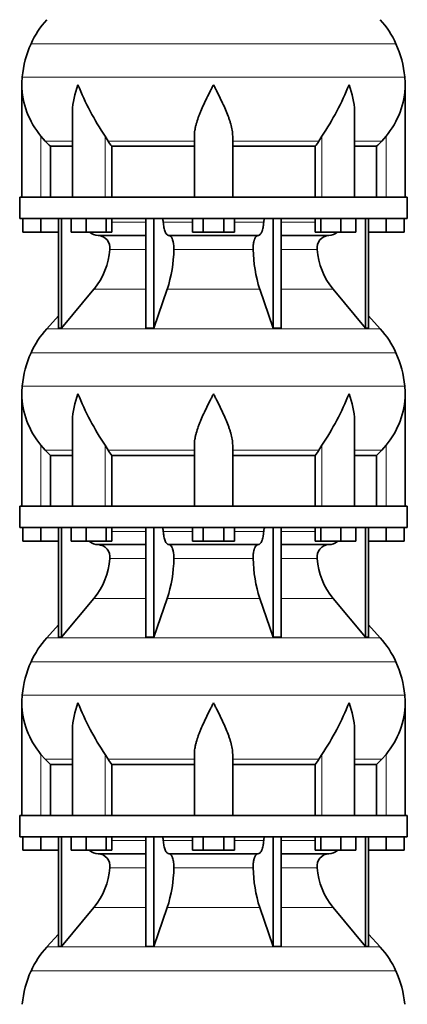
# Model space of a CAD drawing. Header units: millimetres. Extents: x 148 to 904, y -4182 to 2596.
# Tile 26 of 30: x 626 to 808, y 1184 to 1646. Entities that reach past the tile are written whole.
import ezdxf

# ---------------------------------------------------------------- set-up
doc = ezdxf.new("R2010")
doc.units = ezdxf.units.MM
doc.layers.add('VSI134_DIFFUSORE', color=7, linetype='Continuous')

# ---------------------------------------------------------------- blocks, each defined once
blk = doc.blocks.new('SE3')
at = {"layer": 'VSI134_DIFFUSORE', "color": 4, "linetype": 'Continuous', "lineweight": 9}
for p, q in [((802.95, 1634.67), (631.62, 1634.67)), ((627.46, 1619.04), (807.11, 1619.04)), ((636.29, 1562.68), (636.29, 1591.28)), ((651.01, 1588.98), (638.3, 1588.98)), ((666.37, 1562.68), (666.37, 1591.28)), ((708.29, 1588.98), (667.8, 1588.98)), ((726.29, 1588.98), (766.78, 1588.98)), ((768.2, 1562.68), (768.2, 1591.28)), ((783.56, 1588.98), (796.28, 1588.98)), ((798.29, 1562.68), (798.29, 1591.28)), ((669.49, 1550.91), (685.59, 1550.91)), ((693.71, 1550.91), (707.47, 1550.91)), ((727.1, 1550.91), (740.86, 1550.91)), ((748.98, 1550.91), (765.08, 1550.91)), ((685.59, 1538.14), (668.66, 1538.14)), ((735.9, 1538.14), (698.68, 1538.14)), ((765.91, 1538.14), (748.98, 1538.14)), ((661.14, 1519.44), (685.59, 1519.44)), ((695.56, 1519.44), (739.01, 1519.44)), ((748.98, 1519.44), (773.43, 1519.44)), ((638.99, 1500.93), (795.58, 1500.93)), ((802.95, 1489.67), (631.62, 1489.67)), ((627.46, 1474.04), (807.11, 1474.04)), ((636.29, 1417.68), (636.29, 1446.28)), ((666.37, 1417.68), (666.37, 1446.28)), ((768.2, 1417.68), (768.2, 1446.28)), ((798.29, 1417.68), (798.29, 1446.28)), ((651.01, 1443.98), (638.3, 1443.98)), ((708.29, 1443.98), (667.8, 1443.98)), ((726.29, 1443.98), (766.78, 1443.98)), ((783.56, 1443.98), (796.28, 1443.98)), ((669.49, 1405.91), (685.59, 1405.91)), ((693.71, 1405.91), (707.47, 1405.91)), ((727.1, 1405.91), (740.86, 1405.91)), ((748.98, 1405.91), (765.08, 1405.91)), ((685.59, 1393.14), (668.66, 1393.14)), ((735.9, 1393.14), (698.68, 1393.14)), ((765.91, 1393.14), (748.98, 1393.14)), ((661.14, 1374.44), (685.59, 1374.44)), ((695.56, 1374.44), (739.01, 1374.44)), ((748.98, 1374.44), (773.43, 1374.44)), ((638.99, 1355.93), (795.58, 1355.93)), ((802.95, 1344.67), (631.62, 1344.67)), ((627.46, 1329.04), (807.11, 1329.04)), ((636.29, 1272.68), (636.29, 1301.28)), ((651.01, 1298.98), (638.3, 1298.98)), ((666.37, 1272.68), (666.37, 1301.28)), ((708.29, 1298.98), (667.8, 1298.98)), ((726.29, 1298.98), (766.78, 1298.98)), ((768.2, 1272.68), (768.2, 1301.28)), ((783.56, 1298.98), (796.28, 1298.98)), ((798.29, 1272.68), (798.29, 1301.28)), ((669.49, 1260.91), (685.59, 1260.91)), ((693.71, 1260.91), (707.47, 1260.91)), ((727.1, 1260.91), (740.86, 1260.91)), ((748.98, 1260.91), (765.08, 1260.91)), ((685.59, 1248.14), (668.66, 1248.14)), ((735.9, 1248.14), (698.68, 1248.14)), ((765.91, 1248.14), (748.98, 1248.14)), ((661.14, 1229.44), (685.59, 1229.44)), ((695.56, 1229.44), (739.01, 1229.44)), ((748.98, 1229.44), (773.43, 1229.44)), ((638.99, 1210.93), (795.58, 1210.93)), ((802.95, 1199.67), (631.62, 1199.67))]:
    blk.add_line(p, q, dxfattribs=at)
at = {"layer": 'VSI134_DIFFUSORE', "color": 7, "linetype": 'Continuous', "lineweight": 35}
for p, q in [((627.29, 1615.42), (627.29, 1562.68)), ((807.29, 1562.68), (807.29, 1615.42)), ((651.01, 1602.04), (651.01, 1562.68)), ((783.56, 1562.68), (783.56, 1602.04)), ((638.3, 1588.98), (636.29, 1591.28)), ((667.8, 1588.98), (666.37, 1591.28)), ((708.29, 1562.68), (708.29, 1591.28)), ((726.29, 1562.68), (726.29, 1591.28)), ((768.2, 1591.28), (766.78, 1588.98)), ((798.29, 1591.28), (796.28, 1588.98)), ((640.81, 1586.54), (651.01, 1586.54)), ((640.81, 1562.68), (640.81, 1586.54)), ((669.58, 1586.54), (708.29, 1586.54)), ((669.58, 1562.68), (669.58, 1586.54)), ((726.29, 1586.54), (765, 1586.54)), ((765, 1586.54), (765, 1562.68)), ((783.56, 1586.54), (793.76, 1586.54)), ((793.76, 1586.54), (793.76, 1562.68)), ((808.29, 1562.68), (626.29, 1562.68)), ((626.29, 1562.68), (626.29, 1552.68)), ((808.29, 1552.68), (808.29, 1562.68)), ((626.29, 1552.68), (808.29, 1552.68)), ((627.79, 1546.28), (627.79, 1552.68)), ((627.79, 1546.28), (627.79, 1552.68)), ((636.29, 1546.28), (636.29, 1552.68)), ((644.46, 1552.68), (644.46, 1501.23)), ((645.99, 1552.68), (645.99, 1501.23)), ((650.53, 1546.28), (650.53, 1552.68)), ((657.47, 1546.28), (657.47, 1552.68)), ((666.95, 1546.28), (666.95, 1552.68)), ((669.49, 1546.28), (669.49, 1552.68)), ((685.59, 1552.68), (685.59, 1501.23)), ((689.28, 1552.68), (689.28, 1501.23)), ((707.47, 1546.28), (707.47, 1552.68)), ((712.38, 1546.28), (712.38, 1552.68)), ((722.19, 1546.28), (722.19, 1552.68)), ((727.1, 1546.28), (727.1, 1552.68)), ((745.29, 1552.68), (745.29, 1501.23)), ((748.98, 1552.68), (748.98, 1501.23)), ((765.08, 1546.28), (765.08, 1552.68)), ((767.62, 1546.28), (767.62, 1552.68)), ((777.1, 1546.28), (777.1, 1552.68)), ((784.04, 1546.28), (784.04, 1552.68)), ((788.58, 1552.68), (788.58, 1501.23)), ((790.11, 1552.68), (790.11, 1501.23)), ((798.29, 1546.28), (798.29, 1552.68)), ((806.79, 1546.28), (806.79, 1552.68)), ((636.29, 1546.28), (627.79, 1546.28)), ((644.46, 1546.28), (636.29, 1546.28)), ((657.47, 1546.28), (650.53, 1546.28)), ((666.95, 1546.28), (657.47, 1546.28)), ((663.11, 1544.68), (685.59, 1544.68)), ((669.49, 1546.28), (666.95, 1546.28)), ((696.38, 1544.68), (738.2, 1544.68)), ((712.38, 1546.28), (707.47, 1546.28)), ((722.19, 1546.28), (712.38, 1546.28)), ((727.1, 1546.28), (722.19, 1546.28)), ((748.98, 1544.68), (771.46, 1544.68)), ((767.62, 1546.28), (765.08, 1546.28)), ((777.1, 1546.28), (767.62, 1546.28)), ((784.04, 1546.28), (777.1, 1546.28)), ((798.29, 1546.28), (790.11, 1546.28)), ((806.79, 1546.28), (798.29, 1546.28)), ((645.99, 1501.23), (661.14, 1519.44)), ((689.28, 1501.23), (695.56, 1519.44)), ((739.01, 1519.44), (745.29, 1501.23)), ((773.43, 1519.44), (788.58, 1501.23)), ((644.46, 1507), (638.99, 1500.93)), ((795.58, 1500.93), (790.11, 1507)), ((644.46, 1501.23), (645.99, 1501.23)), ((685.59, 1501.23), (689.28, 1501.23)), ((745.29, 1501.23), (748.98, 1501.23)), ((788.58, 1501.23), (790.11, 1501.23)), ((627.29, 1470.42), (627.29, 1417.68)), ((807.29, 1417.68), (807.29, 1470.42)), ((651.01, 1457.04), (651.01, 1417.68)), ((783.56, 1417.68), (783.56, 1457.04)), ((638.3, 1443.98), (636.29, 1446.28)), ((667.8, 1443.98), (666.37, 1446.28)), ((708.29, 1417.68), (708.29, 1446.28)), ((726.29, 1417.68), (726.29, 1446.28)), ((768.2, 1446.28), (766.78, 1443.98)), ((798.29, 1446.28), (796.28, 1443.98)), ((640.81, 1441.54), (651.01, 1441.54)), ((640.81, 1417.68), (640.81, 1441.54)), ((669.58, 1441.54), (708.29, 1441.54)), ((669.58, 1417.68), (669.58, 1441.54)), ((726.29, 1441.54), (765, 1441.54)), ((765, 1441.54), (765, 1417.68)), ((783.56, 1441.54), (793.76, 1441.54)), ((793.76, 1441.54), (793.76, 1417.68)), ((808.29, 1417.68), (626.29, 1417.68)), ((626.29, 1417.68), (626.29, 1407.68)), ((808.29, 1407.68), (808.29, 1417.68)), ((626.29, 1407.68), (808.29, 1407.68)), ((627.79, 1401.28), (627.79, 1407.68)), ((627.79, 1401.28), (627.79, 1407.68)), ((636.29, 1401.28), (636.29, 1407.68)), ((644.46, 1407.68), (644.46, 1356.23)), ((645.99, 1407.68), (645.99, 1356.23)), ((650.53, 1401.28), (650.53, 1407.68)), ((657.47, 1401.28), (657.47, 1407.68)), ((666.95, 1401.28), (666.95, 1407.68)), ((669.49, 1401.28), (669.49, 1407.68)), ((685.59, 1407.68), (685.59, 1356.23)), ((689.28, 1407.68), (689.28, 1356.23)), ((707.47, 1401.28), (707.47, 1407.68)), ((712.38, 1401.28), (712.38, 1407.68)), ((722.19, 1401.28), (722.19, 1407.68)), ((727.1, 1401.28), (727.1, 1407.68)), ((745.29, 1407.68), (745.29, 1356.23)), ((748.98, 1407.68), (748.98, 1356.23)), ((765.08, 1401.28), (765.08, 1407.68)), ((767.62, 1401.28), (767.62, 1407.68)), ((777.1, 1401.28), (777.1, 1407.68)), ((784.04, 1401.28), (784.04, 1407.68)), ((788.58, 1407.68), (788.58, 1356.23)), ((790.11, 1407.68), (790.11, 1356.23)), ((798.29, 1401.28), (798.29, 1407.68)), ((806.79, 1401.28), (806.79, 1407.68)), ((636.29, 1401.28), (627.79, 1401.28)), ((644.46, 1401.28), (636.29, 1401.28)), ((657.47, 1401.28), (650.53, 1401.28)), ((666.95, 1401.28), (657.47, 1401.28)), ((663.11, 1399.68), (685.59, 1399.68)), ((669.49, 1401.28), (666.95, 1401.28)), ((696.38, 1399.68), (738.2, 1399.68)), ((712.38, 1401.28), (707.47, 1401.28)), ((722.19, 1401.28), (712.38, 1401.28)), ((727.1, 1401.28), (722.19, 1401.28)), ((748.98, 1399.68), (771.46, 1399.68)), ((767.62, 1401.28), (765.08, 1401.28)), ((777.1, 1401.28), (767.62, 1401.28)), ((784.04, 1401.28), (777.1, 1401.28)), ((798.29, 1401.28), (790.11, 1401.28)), ((806.79, 1401.28), (798.29, 1401.28)), ((645.99, 1356.23), (661.14, 1374.44)), ((689.28, 1356.23), (695.56, 1374.44)), ((739.01, 1374.44), (745.29, 1356.23)), ((773.43, 1374.44), (788.58, 1356.23)), ((644.46, 1362), (638.99, 1355.93)), ((795.58, 1355.93), (790.11, 1362)), ((644.46, 1356.23), (645.99, 1356.23)), ((685.59, 1356.23), (689.28, 1356.23)), ((745.29, 1356.23), (748.98, 1356.23)), ((788.58, 1356.23), (790.11, 1356.23)), ((627.29, 1325.42), (627.29, 1272.68)), ((807.29, 1272.68), (807.29, 1325.42)), ((651.01, 1312.04), (651.01, 1272.68)), ((783.56, 1272.68), (783.56, 1312.04)), ((638.3, 1298.98), (636.29, 1301.28)), ((667.8, 1298.98), (666.37, 1301.28)), ((708.29, 1272.68), (708.29, 1301.28)), ((726.29, 1272.68), (726.29, 1301.28)), ((768.2, 1301.28), (766.78, 1298.98)), ((798.29, 1301.28), (796.28, 1298.98)), ((640.81, 1296.54), (651.01, 1296.54)), ((640.81, 1272.68), (640.81, 1296.54)), ((669.58, 1296.54), (708.29, 1296.54)), ((669.58, 1272.68), (669.58, 1296.54)), ((726.29, 1296.54), (765, 1296.54)), ((765, 1296.54), (765, 1272.68)), ((783.56, 1296.54), (793.76, 1296.54)), ((793.76, 1296.54), (793.76, 1272.68)), ((808.29, 1272.68), (626.29, 1272.68)), ((626.29, 1272.68), (626.29, 1262.68)), ((808.29, 1262.68), (808.29, 1272.68)), ((626.29, 1262.68), (808.29, 1262.68)), ((627.79, 1256.28), (627.79, 1262.68)), ((627.79, 1256.28), (627.79, 1262.68)), ((636.29, 1256.28), (636.29, 1262.68)), ((644.46, 1262.68), (644.46, 1211.23)), ((645.99, 1262.68), (645.99, 1211.23)), ((650.53, 1256.28), (650.53, 1262.68)), ((657.47, 1256.28), (657.47, 1262.68)), ((666.95, 1256.28), (666.95, 1262.68)), ((669.49, 1256.28), (669.49, 1262.68)), ((685.59, 1262.68), (685.59, 1211.23)), ((689.28, 1262.68), (689.28, 1211.23)), ((707.47, 1256.28), (707.47, 1262.68)), ((712.38, 1256.28), (712.38, 1262.68)), ((722.19, 1256.28), (722.19, 1262.68)), ((727.1, 1256.28), (727.1, 1262.68)), ((745.29, 1262.68), (745.29, 1211.23)), ((748.98, 1262.68), (748.98, 1211.23)), ((765.08, 1256.28), (765.08, 1262.68)), ((767.62, 1256.28), (767.62, 1262.68)), ((777.1, 1256.28), (777.1, 1262.68)), ((784.04, 1256.28), (784.04, 1262.68)), ((788.58, 1262.68), (788.58, 1211.23)), ((790.11, 1262.68), (790.11, 1211.23)), ((798.29, 1256.28), (798.29, 1262.68)), ((806.79, 1256.28), (806.79, 1262.68)), ((636.29, 1256.28), (627.79, 1256.28)), ((644.46, 1256.28), (636.29, 1256.28)), ((657.47, 1256.28), (650.53, 1256.28)), ((666.95, 1256.28), (657.47, 1256.28)), ((663.11, 1254.68), (685.59, 1254.68)), ((669.49, 1256.28), (666.95, 1256.28)), ((696.38, 1254.68), (738.2, 1254.68)), ((712.38, 1256.28), (707.47, 1256.28)), ((722.19, 1256.28), (712.38, 1256.28)), ((727.1, 1256.28), (722.19, 1256.28)), ((748.98, 1254.68), (771.46, 1254.68)), ((767.62, 1256.28), (765.08, 1256.28)), ((777.1, 1256.28), (767.62, 1256.28)), ((784.04, 1256.28), (777.1, 1256.28)), ((798.29, 1256.28), (790.11, 1256.28)), ((806.79, 1256.28), (798.29, 1256.28)), ((645.99, 1211.23), (661.14, 1229.44)), ((689.28, 1211.23), (695.56, 1229.44)), ((739.01, 1229.44), (745.29, 1211.23)), ((773.43, 1229.44), (788.58, 1211.23)), ((644.46, 1217), (638.99, 1210.93)), ((795.58, 1210.93), (790.11, 1217)), ((644.46, 1211.23), (645.99, 1211.23)), ((685.59, 1211.23), (689.28, 1211.23)), ((745.29, 1211.23), (748.98, 1211.23)), ((788.58, 1211.23), (790.11, 1211.23))]:
    blk.add_line(p, q, dxfattribs=at)
for centre, radius, start, end in [((671.69, 1616.48), 44, 138, 155.5912), ((762.89, 1616.48), 44, 24.4088, 42), ((676.24, 1614.42), 49, 155.5912, 174.5826), ((758.33, 1614.42), 49, 5.4174, 24.4088), ((665.79, 1615.41), 38.5, 174.5826, 180.0016), ((768.79, 1615.41), 38.5, 359.9671, 5.4174), ((665.94, 1616.08), 38.66, 180.9958, 219.9106), ((779.47, 1666.35), 135.74, 202.0412, 213.5763), ((655.1, 1666.35), 135.74, 326.4237, 337.9588), ((768.63, 1616.08), 38.66, 320.0894, 359.0042), ((700.91, 1611.2), 39.88, 213.8582, 218.2062), ((733.66, 1611.2), 39.88, 321.7938, 326.1418), ((663.34, 1551.36), 6.68, 230.2819, 268.0094), ((662.83, 1538.82), 5.87, 353.3223, 87.2173), ((771.72, 1538.84), 5.85, 92.5772, 186.8833), ((771.22, 1551.37), 6.69, 272.0607, 309.722), ((635.35, 1540.66), 33.4, 320.5472, 355.6594), ((633.72, 1539.34), 64.97, 342.1602, 358.9354), ((802.36, 1539.59), 66.48, 181.2569, 197.6475), ((799.32, 1540.71), 33.51, 184.3996, 219.3938), ((671.69, 1471.48), 44, 138, 155.5912), ((762.89, 1471.48), 44, 24.4088, 42), ((676.24, 1469.42), 49, 155.5912, 174.5826), ((758.33, 1469.42), 49, 5.4174, 24.4088), ((665.79, 1470.41), 38.5, 174.5826, 180.0016), ((768.79, 1470.41), 38.5, 359.9671, 5.4174), ((665.94, 1471.08), 38.66, 180.9958, 219.9106), ((779.47, 1521.35), 135.74, 202.0412, 213.5763), ((655.1, 1521.35), 135.74, 326.4237, 337.9588), ((768.63, 1471.08), 38.66, 320.0894, 359.0042), ((700.91, 1466.2), 39.88, 213.8582, 218.2062), ((733.66, 1466.2), 39.88, 321.7938, 326.1418), ((663.34, 1406.36), 6.68, 230.2819, 268.0094), ((662.83, 1393.82), 5.87, 353.3223, 87.2173), ((771.72, 1393.84), 5.85, 92.5772, 186.8833), ((771.22, 1406.37), 6.69, 272.0607, 309.722), ((635.35, 1395.66), 33.4, 320.5472, 355.6594), ((633.72, 1394.34), 64.97, 342.1602, 358.9354), ((802.36, 1394.59), 66.48, 181.2569, 197.6475), ((799.32, 1395.71), 33.51, 184.3996, 219.3938), ((671.69, 1326.48), 44, 138, 155.5912), ((762.89, 1326.48), 44, 24.4088, 42), ((676.24, 1324.42), 49, 155.5912, 174.5826), ((758.33, 1324.42), 49, 5.4174, 24.4088), ((665.79, 1325.41), 38.5, 174.5826, 180.0016), ((768.79, 1325.41), 38.5, 359.9671, 5.4174), ((665.94, 1326.08), 38.66, 180.9958, 219.9106), ((779.47, 1376.35), 135.74, 202.0412, 213.5763), ((655.1, 1376.35), 135.74, 326.4237, 337.9588), ((768.63, 1326.08), 38.66, 320.0894, 359.0042), ((700.91, 1321.2), 39.88, 213.8582, 218.2062), ((733.66, 1321.2), 39.88, 321.7938, 326.1418), ((663.34, 1261.36), 6.68, 230.2819, 268.0094), ((662.83, 1248.82), 5.87, 353.3223, 87.2173), ((771.72, 1248.84), 5.85, 92.5772, 186.8833), ((771.22, 1261.37), 6.69, 272.0607, 309.722), ((635.35, 1250.66), 33.4, 320.5472, 355.6594), ((633.72, 1249.34), 64.97, 342.1602, 358.9354), ((802.36, 1249.59), 66.48, 181.2569, 197.6475), ((799.32, 1250.71), 33.51, 184.3996, 219.3938), ((671.69, 1181.48), 44, 138, 155.5912), ((762.89, 1181.48), 44, 24.4088, 42), ((676.24, 1179.42), 49, 155.5912, 174.5826), ((758.33, 1179.42), 49, 5.4174, 24.4088)]:
    blk.add_arc(centre, radius, start, end, dxfattribs=at)
for points, knots in [([(651.01, 1602.03), (651.01, 1602.36), (651.02, 1602.68), (651.17, 1607.05), (652.15, 1611.26), (653.65, 1615.41)], [0.4601729, 0.4601729, 0.4601729, 0.4601729, 0.5, 0.5, 1, 1, 1, 1]), ([(708.29, 1591.28), (708.29, 1592.2), (708.38, 1593.13), (708.62, 1594.58), (708.71, 1595.07), (708.93, 1596.04), (709.06, 1596.53), (709.47, 1598.01), (709.79, 1599), (710.34, 1600.5), (710.53, 1601.01), (710.92, 1602.03), (711.13, 1602.54), (712.21, 1605.1), (713.16, 1607.14), (714.67, 1610.23), (715.18, 1611.25), (715.96, 1612.81), (716.23, 1613.33), (716.62, 1614.11), (716.82, 1614.5), (717.02, 1614.89), (717.15, 1615.15), (717.22, 1615.28), (717.29, 1615.41)], [0, 0, 0, 0, 0.125, 0.125, 0.1875, 0.1875, 0.25, 0.25, 0.375, 0.375, 0.4375, 0.4375, 0.5, 0.5, 0.75, 0.75, 0.875, 0.875, 0.9375, 0.9375, 0.96875, 0.984375, 0.984375, 1, 1, 1, 1]), ([(726.29, 1591.28), (726.29, 1592.2), (726.2, 1593.13), (725.88, 1595.03), (725.66, 1596), (725.25, 1597.48), (725.1, 1597.98), (724.78, 1598.98), (724.61, 1599.48), (724.07, 1600.99), (723.67, 1601.99), (722.82, 1604.02), (722.37, 1605.04), (721.43, 1607.09), (720.93, 1608.13), (719.92, 1610.21), (719.4, 1611.24), (718.61, 1612.8), (718.35, 1613.32), (717.95, 1614.1), (717.82, 1614.37), (717.55, 1614.89), (717.42, 1615.15), (717.29, 1615.41)], [0, 0, 0, 0, 0.125, 0.125, 0.25, 0.25, 0.3125, 0.3125, 0.375, 0.375, 0.5, 0.5, 0.625, 0.625, 0.75, 0.75, 0.875, 0.875, 0.9375, 0.9375, 0.96875, 0.96875, 1, 1, 1, 1]), ([(783.56, 1602.03), (783.56, 1602.36), (783.56, 1602.68), (783.41, 1607.05), (782.42, 1611.26), (780.93, 1615.41)], [0.4601729, 0.4601729, 0.4601729, 0.4601729, 0.5, 0.5, 1, 1, 1, 1]), ([(692.95, 1552.68), (693, 1552.68), (693.05, 1552.67), (693.14, 1552.63), (693.18, 1552.6), (693.31, 1552.47), (693.39, 1552.34), (693.53, 1552.01), (693.59, 1551.82), (693.68, 1551.39), (693.7, 1551.15), (693.71, 1550.91)], [0, 0, 0, 0, 0.125, 0.125, 0.25, 0.25, 0.5, 0.5, 0.75, 0.75, 1, 1, 1, 1]), ([(740.86, 1550.91), (740.87, 1551.15), (740.9, 1551.38), (740.96, 1551.71), (740.99, 1551.81), (741.04, 1552), (741.07, 1552.09), (741.14, 1552.26), (741.18, 1552.33), (741.26, 1552.45), (741.3, 1552.51), (741.39, 1552.6), (741.44, 1552.63), (741.53, 1552.67), (741.57, 1552.68), (741.62, 1552.68)], [0, 0, 0, 0, 0.25, 0.25, 0.375, 0.375, 0.5, 0.5, 0.625, 0.625, 0.75, 0.75, 0.875, 0.875, 1, 1, 1, 1]), ([(696.38, 1544.68), (696.22, 1544.68), (696.05, 1544.72), (695.81, 1544.84), (695.73, 1544.89), (695.58, 1545), (695.5, 1545.07), (695.27, 1545.29), (695.12, 1545.48), (694.84, 1545.93), (694.71, 1546.18), (694.47, 1546.74), (694.36, 1547.06), (694.16, 1547.73), (694.07, 1548.09), (693.92, 1548.84), (693.86, 1549.24), (693.77, 1550.06), (693.73, 1550.48), (693.71, 1550.91)], [0, 0, 0, 0, 0.125, 0.125, 0.1875, 0.1875, 0.25, 0.25, 0.375, 0.375, 0.5, 0.5, 0.625, 0.625, 0.75, 0.75, 0.875, 0.875, 1, 1, 1, 1]), ([(740.86, 1550.91), (740.84, 1550.48), (740.81, 1550.06), (740.74, 1549.45), (740.71, 1549.25), (740.65, 1548.86), (740.61, 1548.66), (740.5, 1548.09), (740.41, 1547.74), (740.27, 1547.23), (740.21, 1547.07), (740.1, 1546.76), (740.04, 1546.61), (739.86, 1546.18), (739.73, 1545.93), (739.45, 1545.49), (739.3, 1545.3), (739, 1544.99), (738.84, 1544.88), (738.52, 1544.72), (738.36, 1544.68), (738.2, 1544.68)], [0, 0, 0, 0, 0.125, 0.125, 0.1875, 0.1875, 0.25, 0.25, 0.375, 0.375, 0.4375, 0.4375, 0.5, 0.5, 0.625, 0.625, 0.75, 0.75, 0.875, 0.875, 1, 1, 1, 1]), ([(696.38, 1544.68), (696.46, 1544.68), (696.54, 1544.67), (696.7, 1544.63), (696.78, 1544.6), (697.01, 1544.47), (697.16, 1544.34), (697.45, 1544.01), (697.59, 1543.8), (697.78, 1543.44), (697.85, 1543.31), (697.97, 1543.03), (698.02, 1542.88), (698.19, 1542.43), (698.28, 1542.09), (698.4, 1541.56), (698.44, 1541.37), (698.51, 1540.99), (698.54, 1540.8), (698.61, 1540.21), (698.65, 1539.8), (698.69, 1538.97), (698.69, 1538.55), (698.68, 1538.14)], [0, 0, 0, 0, 0.0625, 0.0625, 0.125, 0.125, 0.25, 0.25, 0.375, 0.375, 0.4375, 0.4375, 0.5, 0.5, 0.625, 0.625, 0.6875, 0.6875, 0.75, 0.75, 0.875, 0.875, 1, 1, 1, 1]), ([(735.9, 1538.14), (735.88, 1538.55), (735.89, 1538.97), (735.92, 1539.59), (735.93, 1539.79), (735.96, 1540.2), (735.99, 1540.4), (736.06, 1540.99), (736.13, 1541.37), (736.25, 1541.91), (736.3, 1542.08), (736.39, 1542.42), (736.49, 1542.74), (736.61, 1543.03), (736.72, 1543.31), (736.79, 1543.44), (736.98, 1543.8), (737.12, 1544.01), (737.41, 1544.34), (737.57, 1544.47), (737.88, 1544.64), (738.04, 1544.68), (738.2, 1544.68)], [0, 0, 0, 0, 0.125, 0.125, 0.1875, 0.1875, 0.25, 0.25, 0.375, 0.375, 0.4375, 0.4375, 0.5, 0.5625, 0.5625, 0.625, 0.625, 0.75, 0.75, 0.875, 0.875, 1, 1, 1, 1]), ([(651.01, 1457.03), (651.01, 1457.36), (651.02, 1457.68), (651.17, 1462.05), (652.15, 1466.26), (653.65, 1470.41)], [0.4601729, 0.4601729, 0.4601729, 0.4601729, 0.5, 0.5, 1, 1, 1, 1]), ([(708.29, 1446.28), (708.29, 1447.2), (708.38, 1448.13), (708.62, 1449.58), (708.71, 1450.07), (708.93, 1451.04), (709.06, 1451.53), (709.47, 1453.01), (709.79, 1454), (710.34, 1455.5), (710.53, 1456.01), (710.92, 1457.03), (711.13, 1457.54), (712.21, 1460.1), (713.16, 1462.14), (714.67, 1465.23), (715.18, 1466.25), (715.96, 1467.81), (716.23, 1468.33), (716.62, 1469.11), (716.82, 1469.5), (717.02, 1469.89), (717.15, 1470.15), (717.22, 1470.28), (717.29, 1470.41)], [0, 0, 0, 0, 0.125, 0.125, 0.1875, 0.1875, 0.25, 0.25, 0.375, 0.375, 0.4375, 0.4375, 0.5, 0.5, 0.75, 0.75, 0.875, 0.875, 0.9375, 0.9375, 0.96875, 0.984375, 0.984375, 1, 1, 1, 1]), ([(726.29, 1446.28), (726.29, 1447.2), (726.2, 1448.13), (725.88, 1450.03), (725.66, 1451), (725.25, 1452.48), (725.1, 1452.98), (724.78, 1453.98), (724.61, 1454.48), (724.07, 1455.99), (723.67, 1456.99), (722.82, 1459.02), (722.37, 1460.04), (721.43, 1462.09), (720.93, 1463.13), (719.92, 1465.21), (719.4, 1466.24), (718.61, 1467.8), (718.35, 1468.32), (717.95, 1469.1), (717.82, 1469.37), (717.55, 1469.89), (717.42, 1470.15), (717.29, 1470.41)], [0, 0, 0, 0, 0.125, 0.125, 0.25, 0.25, 0.3125, 0.3125, 0.375, 0.375, 0.5, 0.5, 0.625, 0.625, 0.75, 0.75, 0.875, 0.875, 0.9375, 0.9375, 0.96875, 0.96875, 1, 1, 1, 1]), ([(783.56, 1457.03), (783.56, 1457.36), (783.56, 1457.68), (783.41, 1462.05), (782.42, 1466.26), (780.93, 1470.41)], [0.4601729, 0.4601729, 0.4601729, 0.4601729, 0.5, 0.5, 1, 1, 1, 1]), ([(692.95, 1407.68), (693, 1407.68), (693.05, 1407.67), (693.14, 1407.63), (693.18, 1407.6), (693.31, 1407.47), (693.39, 1407.34), (693.53, 1407.01), (693.59, 1406.82), (693.68, 1406.39), (693.7, 1406.15), (693.71, 1405.91)], [0, 0, 0, 0, 0.125, 0.125, 0.25, 0.25, 0.5, 0.5, 0.75, 0.75, 1, 1, 1, 1]), ([(696.38, 1399.68), (696.22, 1399.68), (696.05, 1399.72), (695.81, 1399.84), (695.73, 1399.89), (695.58, 1400), (695.5, 1400.07), (695.27, 1400.29), (695.12, 1400.48), (694.84, 1400.93), (694.71, 1401.18), (694.47, 1401.74), (694.36, 1402.06), (694.16, 1402.73), (694.07, 1403.09), (693.92, 1403.84), (693.86, 1404.24), (693.77, 1405.06), (693.73, 1405.48), (693.71, 1405.91)], [0, 0, 0, 0, 0.125, 0.125, 0.1875, 0.1875, 0.25, 0.25, 0.375, 0.375, 0.5, 0.5, 0.625, 0.625, 0.75, 0.75, 0.875, 0.875, 1, 1, 1, 1]), ([(740.86, 1405.91), (740.84, 1405.48), (740.81, 1405.06), (740.74, 1404.45), (740.71, 1404.25), (740.65, 1403.86), (740.61, 1403.66), (740.5, 1403.09), (740.41, 1402.74), (740.27, 1402.23), (740.21, 1402.07), (740.1, 1401.76), (740.04, 1401.61), (739.86, 1401.18), (739.73, 1400.93), (739.45, 1400.49), (739.3, 1400.3), (739, 1399.99), (738.84, 1399.88), (738.52, 1399.72), (738.36, 1399.68), (738.2, 1399.68)], [0, 0, 0, 0, 0.125, 0.125, 0.1875, 0.1875, 0.25, 0.25, 0.375, 0.375, 0.4375, 0.4375, 0.5, 0.5, 0.625, 0.625, 0.75, 0.75, 0.875, 0.875, 1, 1, 1, 1]), ([(740.86, 1405.91), (740.87, 1406.15), (740.9, 1406.38), (740.96, 1406.71), (740.99, 1406.81), (741.04, 1407), (741.07, 1407.09), (741.14, 1407.26), (741.18, 1407.33), (741.26, 1407.45), (741.3, 1407.51), (741.39, 1407.6), (741.44, 1407.63), (741.53, 1407.67), (741.57, 1407.68), (741.62, 1407.68)], [0, 0, 0, 0, 0.25, 0.25, 0.375, 0.375, 0.5, 0.5, 0.625, 0.625, 0.75, 0.75, 0.875, 0.875, 1, 1, 1, 1]), ([(696.38, 1399.68), (696.46, 1399.68), (696.54, 1399.67), (696.7, 1399.63), (696.78, 1399.6), (697.01, 1399.47), (697.16, 1399.34), (697.45, 1399.01), (697.59, 1398.8), (697.78, 1398.44), (697.85, 1398.31), (697.97, 1398.03), (698.02, 1397.88), (698.19, 1397.43), (698.28, 1397.09), (698.4, 1396.56), (698.44, 1396.37), (698.51, 1395.99), (698.54, 1395.8), (698.61, 1395.21), (698.65, 1394.8), (698.69, 1393.97), (698.69, 1393.55), (698.68, 1393.14)], [0, 0, 0, 0, 0.0625, 0.0625, 0.125, 0.125, 0.25, 0.25, 0.375, 0.375, 0.4375, 0.4375, 0.5, 0.5, 0.625, 0.625, 0.6875, 0.6875, 0.75, 0.75, 0.875, 0.875, 1, 1, 1, 1]), ([(735.9, 1393.14), (735.88, 1393.55), (735.89, 1393.97), (735.92, 1394.59), (735.93, 1394.79), (735.96, 1395.2), (735.99, 1395.4), (736.06, 1395.99), (736.13, 1396.37), (736.25, 1396.91), (736.3, 1397.08), (736.39, 1397.42), (736.49, 1397.74), (736.61, 1398.03), (736.72, 1398.31), (736.79, 1398.44), (736.98, 1398.8), (737.12, 1399.01), (737.41, 1399.34), (737.57, 1399.47), (737.88, 1399.64), (738.04, 1399.68), (738.2, 1399.68)], [0, 0, 0, 0, 0.125, 0.125, 0.1875, 0.1875, 0.25, 0.25, 0.375, 0.375, 0.4375, 0.4375, 0.5, 0.5625, 0.5625, 0.625, 0.625, 0.75, 0.75, 0.875, 0.875, 1, 1, 1, 1]), ([(651.01, 1312.03), (651.01, 1312.36), (651.02, 1312.68), (651.17, 1317.05), (652.15, 1321.26), (653.65, 1325.41)], [0.4601729, 0.4601729, 0.4601729, 0.4601729, 0.5, 0.5, 1, 1, 1, 1]), ([(708.29, 1301.28), (708.29, 1302.2), (708.38, 1303.13), (708.62, 1304.58), (708.71, 1305.07), (708.93, 1306.04), (709.06, 1306.53), (709.47, 1308.01), (709.79, 1309), (710.34, 1310.5), (710.53, 1311.01), (710.92, 1312.03), (711.13, 1312.54), (712.21, 1315.1), (713.16, 1317.14), (714.67, 1320.23), (715.18, 1321.25), (715.96, 1322.81), (716.23, 1323.33), (716.62, 1324.11), (716.82, 1324.5), (717.02, 1324.89), (717.15, 1325.15), (717.22, 1325.28), (717.29, 1325.41)], [0, 0, 0, 0, 0.125, 0.125, 0.1875, 0.1875, 0.25, 0.25, 0.375, 0.375, 0.4375, 0.4375, 0.5, 0.5, 0.75, 0.75, 0.875, 0.875, 0.9375, 0.9375, 0.96875, 0.984375, 0.984375, 1, 1, 1, 1]), ([(726.29, 1301.28), (726.29, 1302.2), (726.2, 1303.13), (725.88, 1305.03), (725.66, 1306), (725.25, 1307.48), (725.1, 1307.98), (724.78, 1308.98), (724.61, 1309.48), (724.07, 1310.99), (723.67, 1311.99), (722.82, 1314.02), (722.37, 1315.04), (721.43, 1317.09), (720.93, 1318.13), (719.92, 1320.21), (719.4, 1321.24), (718.61, 1322.8), (718.35, 1323.32), (717.95, 1324.1), (717.82, 1324.37), (717.55, 1324.89), (717.42, 1325.15), (717.29, 1325.41)], [0, 0, 0, 0, 0.125, 0.125, 0.25, 0.25, 0.3125, 0.3125, 0.375, 0.375, 0.5, 0.5, 0.625, 0.625, 0.75, 0.75, 0.875, 0.875, 0.9375, 0.9375, 0.96875, 0.96875, 1, 1, 1, 1]), ([(783.56, 1312.03), (783.56, 1312.36), (783.56, 1312.68), (783.41, 1317.05), (782.42, 1321.26), (780.93, 1325.41)], [0.4601729, 0.4601729, 0.4601729, 0.4601729, 0.5, 0.5, 1, 1, 1, 1]), ([(692.95, 1262.68), (693, 1262.68), (693.05, 1262.67), (693.14, 1262.63), (693.18, 1262.6), (693.31, 1262.47), (693.39, 1262.34), (693.53, 1262.01), (693.59, 1261.82), (693.68, 1261.39), (693.7, 1261.15), (693.71, 1260.91)], [0, 0, 0, 0, 0.125, 0.125, 0.25, 0.25, 0.5, 0.5, 0.75, 0.75, 1, 1, 1, 1]), ([(740.86, 1260.91), (740.87, 1261.15), (740.9, 1261.38), (740.96, 1261.71), (740.99, 1261.81), (741.04, 1262), (741.07, 1262.09), (741.14, 1262.26), (741.18, 1262.33), (741.26, 1262.45), (741.3, 1262.51), (741.39, 1262.6), (741.44, 1262.63), (741.53, 1262.67), (741.57, 1262.68), (741.62, 1262.68)], [0, 0, 0, 0, 0.25, 0.25, 0.375, 0.375, 0.5, 0.5, 0.625, 0.625, 0.75, 0.75, 0.875, 0.875, 1, 1, 1, 1]), ([(696.38, 1254.68), (696.22, 1254.68), (696.05, 1254.72), (695.81, 1254.84), (695.73, 1254.89), (695.58, 1255), (695.5, 1255.07), (695.27, 1255.29), (695.12, 1255.48), (694.84, 1255.93), (694.71, 1256.18), (694.47, 1256.74), (694.36, 1257.06), (694.16, 1257.73), (694.07, 1258.09), (693.92, 1258.84), (693.86, 1259.24), (693.77, 1260.06), (693.73, 1260.48), (693.71, 1260.91)], [0, 0, 0, 0, 0.125, 0.125, 0.1875, 0.1875, 0.25, 0.25, 0.375, 0.375, 0.5, 0.5, 0.625, 0.625, 0.75, 0.75, 0.875, 0.875, 1, 1, 1, 1]), ([(740.86, 1260.91), (740.84, 1260.48), (740.81, 1260.06), (740.74, 1259.45), (740.71, 1259.25), (740.65, 1258.86), (740.61, 1258.66), (740.5, 1258.09), (740.41, 1257.74), (740.27, 1257.23), (740.21, 1257.07), (740.1, 1256.76), (740.04, 1256.61), (739.86, 1256.18), (739.73, 1255.93), (739.45, 1255.49), (739.3, 1255.3), (739, 1254.99), (738.84, 1254.88), (738.52, 1254.72), (738.36, 1254.68), (738.2, 1254.68)], [0, 0, 0, 0, 0.125, 0.125, 0.1875, 0.1875, 0.25, 0.25, 0.375, 0.375, 0.4375, 0.4375, 0.5, 0.5, 0.625, 0.625, 0.75, 0.75, 0.875, 0.875, 1, 1, 1, 1]), ([(696.38, 1254.68), (696.46, 1254.68), (696.54, 1254.67), (696.7, 1254.63), (696.78, 1254.6), (697.01, 1254.47), (697.16, 1254.34), (697.45, 1254.01), (697.59, 1253.8), (697.78, 1253.44), (697.85, 1253.31), (697.97, 1253.03), (698.02, 1252.88), (698.19, 1252.43), (698.28, 1252.09), (698.4, 1251.56), (698.44, 1251.37), (698.51, 1250.99), (698.54, 1250.8), (698.61, 1250.21), (698.65, 1249.8), (698.69, 1248.97), (698.69, 1248.55), (698.68, 1248.14)], [0, 0, 0, 0, 0.0625, 0.0625, 0.125, 0.125, 0.25, 0.25, 0.375, 0.375, 0.4375, 0.4375, 0.5, 0.5, 0.625, 0.625, 0.6875, 0.6875, 0.75, 0.75, 0.875, 0.875, 1, 1, 1, 1]), ([(735.9, 1248.14), (735.88, 1248.55), (735.89, 1248.97), (735.92, 1249.59), (735.93, 1249.79), (735.96, 1250.2), (735.99, 1250.4), (736.06, 1250.99), (736.13, 1251.37), (736.25, 1251.91), (736.3, 1252.08), (736.39, 1252.42), (736.49, 1252.74), (736.61, 1253.03), (736.72, 1253.31), (736.79, 1253.44), (736.98, 1253.8), (737.12, 1254.01), (737.41, 1254.34), (737.57, 1254.47), (737.88, 1254.64), (738.04, 1254.68), (738.2, 1254.68)], [0, 0, 0, 0, 0.125, 0.125, 0.1875, 0.1875, 0.25, 0.25, 0.375, 0.375, 0.4375, 0.4375, 0.5, 0.5625, 0.5625, 0.625, 0.625, 0.75, 0.75, 0.875, 0.875, 1, 1, 1, 1])]:
    blk.add_open_spline(points, degree=3, knots=knots, dxfattribs=at)
for points in [[(640.81, 1586.54), (639.94, 1587.32), (639.1, 1588.14), (638.3, 1588.98)], [(796.28, 1588.98), (795.47, 1588.14), (794.63, 1587.32), (793.76, 1586.54)], [(640.81, 1441.54), (639.94, 1442.32), (639.1, 1443.14), (638.3, 1443.98)], [(796.28, 1443.98), (795.47, 1443.14), (794.63, 1442.32), (793.76, 1441.54)], [(640.81, 1296.54), (639.94, 1297.32), (639.1, 1298.14), (638.3, 1298.98)], [(796.28, 1298.98), (795.47, 1298.14), (794.63, 1297.32), (793.76, 1296.54)]]:
    blk.add_open_spline(points, degree=3, dxfattribs=at)

msp = doc.modelspace()

# ---------------------------------------------------------------- block references
msp.add_blockref('SE3', (0, 0))

doc.saveas('drawing.dxf')
